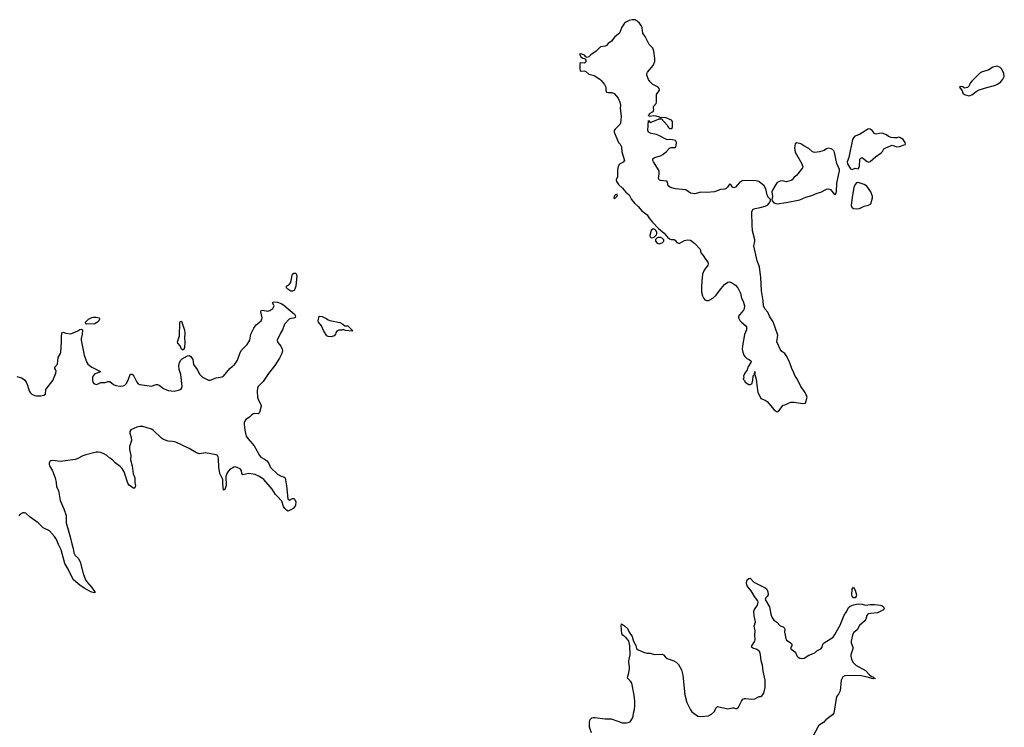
# Model space of a CAD drawing. Header units: inches. Extents: x 1552086 to 1694788, y 812325 to 917226.
# Tile 72 of 109: x 1623007 to 1636164, y 863960 to 873410. Entities that reach past the tile are written whole.
import ezdxf

# ---------------------------------------------------------------- set-up
doc = ezdxf.new("R2010")
doc.units = ezdxf.units.IN
doc.header["$MEASUREMENT"] = 0
for name, color, linetype in [('B6826', 7, 'Continuous'), ('B6827', 7, 'Continuous'), ('B6836', 7, 'Continuous'), ('B6837', 7, 'Continuous')]:
    doc.layers.add(name, color=color, linetype=linetype)

msp = doc.modelspace()

# ---------------------------------------------------------------- linework, layer by layer
at = {"layer": 'B6826', "color": 6, "elevation": 900}
for points in [[(1626706, 870000), (1626708, 869990), (1626695, 869850), (1626684, 869810), (1626670, 869792), (1626650, 869786), (1626630, 869785), (1626591, 869810), (1626570, 869830), (1626571, 869850), (1626610, 869879), (1626624, 869896), (1626634, 869926), (1626648, 870000)], [(1622970, 868647), (1623030, 868627), (1623055, 868615), (1623070, 868601), (1623091, 868570), (1623110, 868530), (1623134, 868454), (1623147, 868430), (1623167, 868410), (1623208, 868390), (1623230, 868387), (1623290, 868385), (1623330, 868397), (1623350, 868410), (1623357, 868470), (1623367, 868490), (1623450, 868593), (1623490, 868690), (1623495, 868715), (1623491, 868731), (1623478, 868750), (1623478, 868770), (1623510, 868810), (1623520, 868900), (1623550, 868950), (1623557, 868970), (1623565, 869110), (1623563, 869170), (1623570, 869230), (1623590, 869235), (1623623, 869223), (1623690, 869214), (1623784, 869256), (1623810, 869273), (1623830, 869278), (1623844, 869270), (1623844, 869264), (1623843, 869210), (1623829, 869151), (1623829, 869130), (1623867, 868930), (1623905, 868830), (1623918, 868810), (1623970, 868770), (1624086, 868710), (1624063, 868697), (1624010, 868679), (1623990, 868656), (1623981, 868630), (1623979, 868590), (1623982, 868570), (1623997, 868550), (1624030, 868538), (1624055, 868545), (1624090, 868566), (1624150, 868563), (1624190, 868578), (1624210, 868579), (1624260, 868540), (1624290, 868527), (1624350, 868517), (1624390, 868522), (1624410, 868530), (1624432, 868550), (1624461, 868610), (1624481, 868670), (1624490, 868677), (1624510, 868676), (1624534, 868650), (1624570, 868569), (1624588, 868548), (1624610, 868537), (1624770, 868517), (1624830, 868537), (1624850, 868536), (1624870, 868529), (1624930, 868486), (1624990, 868459), (1625070, 868451), (1625130, 868462), (1625150, 868470), (1625170, 868486), (1625179, 868510), (1625158, 868670), (1625137, 868737), (1625132, 868790), (1625140, 868830), (1625159, 868861), (1625179, 868881), (1625250, 868923), (1625270, 868926), (1625294, 868914), (1625320, 868870), (1625330, 868805), (1625377, 868737), (1625415, 868670), (1625450, 868636), (1625530, 868598), (1625550, 868594), (1625630, 868626), (1625710, 868640), (1625730, 868648), (1625815, 868750), (1625876, 868804), (1625893, 868827), (1625915, 868865), (1625948, 868952), (1625968, 868990), (1626047, 869073), (1626070, 869107), (1626080, 869130), (1626097, 869210), (1626134, 869290), (1626167, 869333), (1626234, 869390), (1626244, 869410), (1626246, 869430), (1626230, 869510), (1626234, 869526), (1626250, 869530), (1626321, 869519), (1626350, 869525), (1626390, 869554), (1626409, 869589), (1626384, 869630), (1626390, 869636), (1626410, 869640), (1626450, 869636), (1626500, 869620), (1626538, 869598), (1626678, 869478), (1626690, 869450), (1626686, 869434), (1626670, 869423), (1626630, 869420), (1626609, 869411), (1626551, 869350), (1626539, 869330), (1626520, 869270), (1626490, 869222), (1626448, 869130), (1626450, 869110), (1626457, 869097), (1626495, 869050), (1626515, 869010), (1626519, 868990), (1626510, 868950), (1626480, 868890), (1626414, 868790), (1626330, 868687), (1626262, 868578), (1626195, 868510), (1626185, 868490), (1626178, 868450), (1626185, 868370), (1626197, 868330), (1626229, 868270), (1626232, 868250), (1626210, 868163), (1626192, 868148), (1626150, 868151), (1626130, 868145), (1626110, 868132), (1626077, 868103), (1626028, 868070), (1626014, 868050), (1626008, 868030), (1626008, 868010), (1626016, 867930), (1626034, 867850), (1626055, 867815), (1626138, 867718), (1626182, 867650), (1626209, 867589), (1626230, 867568), (1626280, 867540), (1626303, 867523), (1626331, 867490), (1626356, 867430), (1626450, 867340), (1626490, 867318), (1626542, 867302), (1626553, 867293), (1626574, 867186), (1626588, 867010), (1626610, 866992), (1626650, 867014), (1626670, 867014), (1626682, 867002), (1626695, 866970), (1626693, 866927), (1626686, 866914), (1626659, 866881), (1626630, 866864), (1626592, 866848), (1626570, 866861), (1626550, 866882), (1626533, 866910), (1626510, 866980), (1626449, 867049), (1626425, 867070), (1626381, 867141), (1626270, 867269), (1626210, 867311), (1626155, 867335), (1626070, 867349), (1625990, 867330), (1625977, 867350), (1625970, 867390), (1625953, 867410), (1625890, 867438), (1625870, 867435), (1625810, 867398), (1625787, 867373), (1625774, 867350), (1625761, 867310), (1625764, 867190), (1625750, 867138), (1625730, 867129), (1625721, 867210), (1625722, 867270), (1625689, 867330), (1625683, 867350), (1625666, 867434), (1625664, 867544), (1625658, 867570), (1625648, 867588), (1625630, 867598), (1625490, 867624), (1625410, 867614), (1625370, 867624), (1625270, 867683), (1625092, 867770), (1625050, 867779), (1624990, 867780), (1624930, 867803), (1624902, 867822), (1624790, 867928), (1624770, 867942), (1624650, 867976), (1624610, 867977), (1624572, 867968), (1624490, 867932), (1624480, 867910), (1624480, 867890), (1624497, 867830), (1624501, 867790), (1624472, 867710), (1624472, 867670), (1624490, 867590), (1624487, 867530), (1624508, 867450), (1624525, 867345), (1624545, 867290), (1624544, 867230), (1624552, 867190), (1624550, 867170), (1624543, 867157), (1624531, 867149), (1624470, 867193), (1624450, 867220), (1624404, 867370), (1624376, 867416), (1624350, 867441), (1624283, 867490), (1624248, 867530), (1624210, 867554), (1624170, 867590), (1624140, 867610), (1624090, 867630), (1624056, 867636), (1624030, 867635), (1623890, 867600), (1623850, 867586), (1623776, 867544), (1623750, 867536), (1623550, 867511), (1623450, 867523), (1623421, 867519), (1623408, 867510), (1623400, 867490), (1623400, 867470), (1623406, 867450), (1623446, 867386), (1623481, 867290), (1623496, 867230), (1623498, 867170), (1623524, 867124), (1623547, 866990), (1623598, 866878), (1623626, 866790), (1623628, 866690), (1623683, 866503), (1623703, 866410), (1623723, 866350), (1623731, 866290), (1623750, 866253), (1623790, 866220), (1623816, 866170), (1623853, 866013), (1623886, 865930), (1623903, 865903), (1623967, 865830), (1624012, 865770), (1624010, 865758), (1623990, 865759), (1623957, 865770), (1623870, 865819), (1623810, 865860), (1623725, 865930), (1623670, 866033), (1623656, 866070), (1623610, 866150), (1623561, 866330), (1623523, 866403), (1623499, 866470), (1623472, 866510), (1623405, 866585), (1623322, 866622), (1623253, 866693), (1623147, 866767), (1623090, 866821), (1623070, 866826), (1623050, 866823), (1623010, 866802), (1622994, 866786)]]:
    msp.add_lwpolyline(points, dxfattribs=at)
for points in [[(1627350, 869321), (1627390, 869322), (1627435, 869275), (1627444, 869270), (1627443, 869263), (1627454, 869250), (1627359, 869259), (1627330, 869273), (1627310, 869264), (1627270, 869263), (1627243, 869250), (1627231, 869230), (1627226, 869210), (1627210, 869187), (1627170, 869175), (1627130, 869178), (1627110, 869190), (1627070, 869249), (1627040, 869320), (1627000, 869370), (1626993, 869390), (1627008, 869452), (1627050, 869444), (1627110, 869417), (1627130, 869400), (1627150, 869393), (1627286, 869366), (1627324, 869344)], [(1623905, 869345), (1623889, 869350), (1623884, 869370), (1623926, 869410), (1623970, 869432), (1623990, 869438), (1624030, 869437), (1624067, 869427), (1624073, 869410), (1624063, 869390), (1624048, 869370), (1624010, 869350)], [(1625190, 868997), (1625170, 869009), (1625153, 869053), (1625119, 869090), (1625116, 869110), (1625141, 869190), (1625145, 869355), (1625150, 869379), (1625170, 869383), (1625210, 869263), (1625215, 869230), (1625209, 869151), (1625215, 869110), (1625210, 869030)]]:
    msp.add_lwpolyline(points, close=True, dxfattribs=at)
at = {"layer": 'B6827', "color": 6, "elevation": 900}
msp.add_lwpolyline([(1626648, 870000), (1626650, 870010), (1626670, 870026), (1626690, 870027), (1626704, 870010), (1626706, 870000)], dxfattribs=at)
at = {"layer": 'B6836', "color": 6}
for points, elevation in [([(1632131, 870000), (1632125, 869970), (1632116, 869850), (1632118, 869770), (1632130, 869721), (1632147, 869687), (1632163, 869670), (1632190, 869658), (1632210, 869659), (1632230, 869667), (1632270, 869692), (1632310, 869727), (1632379, 869821), (1632427, 869873), (1632470, 869903), (1632490, 869907), (1632519, 869899), (1632570, 869865), (1632605, 869830), (1632637, 869757), (1632653, 869690), (1632674, 869650), (1632691, 869590), (1632688, 869550), (1632680, 869530), (1632658, 869502), (1632624, 869470), (1632611, 869450), (1632611, 869430), (1632630, 869395), (1632650, 869372), (1632710, 869321), (1632717, 869310), (1632719, 869290), (1632718, 869270), (1632693, 869207), (1632664, 869056), (1632663, 869010), (1632669, 868969), (1632682, 868930), (1632697, 868910), (1632725, 868885), (1632755, 868870), (1632781, 868850), (1632779, 868830), (1632735, 868770), (1632726, 868734), (1632697, 868690), (1632681, 868650), (1632682, 868630), (1632674, 868610), (1632694, 868590), (1632702, 868570), (1632750, 868538), (1632770, 868536), (1632790, 868545), (1632805, 868590), (1632810, 868654), (1632826, 868670), (1632830, 868712), (1632831, 868670), (1632847, 868610), (1632855, 868530), (1632872, 868432), (1632904, 868364), (1632912, 868352), (1632970, 868330), (1632993, 868313), (1633090, 868199), (1633130, 868171), (1633150, 868185), (1633171, 868209), (1633190, 868241), (1633210, 868261), (1633230, 868266), (1633310, 868302), (1633350, 868304), (1633470, 868283), (1633509, 868290), (1633530, 868370), (1633501, 868430), (1633445, 868510), (1633395, 868615), (1633368, 868648), (1633353, 868693), (1633325, 868750), (1633290, 868850), (1633250, 868927), (1633230, 868954), (1633190, 868978), (1633169, 869010), (1633125, 869110), (1633136, 869196), (1633074, 869374), (1633030, 869440), (1633002, 869502), (1632964, 869550), (1632946, 869590), (1632943, 869657), (1632919, 869790), (1632910, 869970), (1632906, 870000)], 1000), ([(1630647, 863887), (1630623, 863963), (1630619, 863990), (1630620, 864030), (1630630, 864063), (1630653, 864087), (1630670, 864092), (1630692, 864092), (1630830, 864075), (1630910, 864072), (1631062, 864022), (1631110, 864018), (1631137, 864023), (1631166, 864034), (1631196, 864084), (1631205, 864110), (1631210, 864150), (1631223, 864197), (1631227, 864253), (1631226, 864310), (1631217, 864390), (1631185, 864550), (1631170, 864578), (1631132, 864610), (1631129, 864630), (1631142, 864670), (1631155, 864735), (1631155, 864770), (1631146, 864830), (1631147, 864850), (1631166, 864930), (1631162, 865050), (1631152, 865092), (1631140, 865120), (1631113, 865153), (1631065, 865190), (1631055, 865210), (1631046, 865314), (1631050, 865341), (1631090, 865316), (1631130, 865278), (1631151, 865230), (1631190, 865175), (1631204, 865124), (1631240, 865050), (1631250, 865013), (1631270, 864996), (1631344, 864964), (1631389, 864949), (1631430, 864949), (1631490, 864931), (1631590, 864935), (1631610, 864929), (1631636, 864896), (1631659, 864879), (1631750, 864850), (1631781, 864830), (1631810, 864801), (1631850, 864728), (1631870, 864657), (1631896, 864396), (1631922, 864290), (1631970, 864192), (1631990, 864168), (1632050, 864123), (1632070, 864110), (1632110, 864103), (1632210, 864115), (1632250, 864136), (1632290, 864170), (1632310, 864214), (1632330, 864236), (1632470, 864208), (1632530, 864222), (1632550, 864220), (1632570, 864212), (1632590, 864213), (1632611, 864229), (1632650, 864310), (1632670, 864334), (1632690, 864344), (1632710, 864346), (1632790, 864337), (1632830, 864340), (1632890, 864373), (1632910, 864373), (1632930, 864384), (1632950, 864414), (1632968, 864490), (1632968, 864590), (1632941, 864710), (1632934, 864790), (1632915, 864850), (1632908, 864930), (1632903, 864950), (1632892, 864972), (1632872, 864992), (1632850, 865003), (1632812, 865012), (1632784, 865030), (1632790, 865050), (1632831, 865109), (1632836, 865130), (1632829, 865189), (1632836, 865250), (1632822, 865310), (1632840, 865370), (1632820, 865450), (1632816, 865510), (1632825, 865535), (1632867, 865590), (1632874, 865630), (1632870, 865650), (1632826, 865706), (1632782, 865782), (1632739, 865830), (1632727, 865850), (1632721, 865890), (1632726, 865930), (1632750, 865947), (1632770, 865952), (1632818, 865898), (1632970, 865823), (1632990, 865805), (1633006, 865770), (1633009, 865731), (1632994, 865706), (1632976, 865690), (1632969, 865669), (1633025, 865570), (1633044, 865470), (1633056, 865430), (1633086, 865390), (1633123, 865363), (1633170, 865314), (1633210, 865304), (1633224, 865290), (1633229, 865269), (1633228, 865230), (1633251, 865130), (1633309, 865090), (1633324, 865070), (1633323, 865050), (1633312, 865030), (1633310, 865010), (1633363, 864970), (1633378, 864950), (1633393, 864913), (1633410, 864895), (1633430, 864883), (1633450, 864879), (1633490, 864884), (1633550, 864923), (1633610, 864944), (1633630, 864956), (1633660, 864980), (1633712, 865010), (1633729, 865030), (1633741, 865070), (1633755, 865090), (1633875, 865165), (1633901, 865199), (1633970, 865325), (1634024, 865456), (1634056, 865504), (1634082, 865558), (1634102, 865578), (1634150, 865597), (1634210, 865607), (1634265, 865605), (1634310, 865592), (1634370, 865600), (1634430, 865600), (1634510, 865592), (1634527, 865587), (1634550, 865570), (1634560, 865550), (1634548, 865530), (1634470, 865490), (1634378, 865482), (1634346, 865474), (1634335, 865465), (1634327, 865453), (1634314, 865406), (1634300, 865380), (1634230, 865319), (1634197, 865263), (1634150, 865223), (1634137, 865190), (1634119, 865110), (1634118, 865090), (1634142, 865030), (1634141, 865010), (1634114, 864930), (1634112, 864910), (1634121, 864870), (1634141, 864830), (1634180, 864790), (1634310, 864721), (1634363, 864663), (1634385, 864645), (1634418, 864630), (1634421, 864621), (1634438, 864610), (1634410, 864607), (1634332, 864632), (1634250, 864646), (1634130, 864654), (1634033, 864647), (1634007, 864633), (1633986, 864590), (1633970, 864449), (1633950, 864401), (1633925, 864375), (1633915, 864345), (1633888, 864150), (1633870, 864126), (1633780, 864060), (1633750, 864026), (1633702, 863998), (1633681, 863979), (1633599, 863830)], 900)]:
    msp.add_lwpolyline(points, dxfattribs=dict(at, elevation=elevation))
at = {"layer": 'B6836', "color": 6, "elevation": 900}
msp.add_lwpolyline([(1634148, 865688), (1634131, 865710), (1634127, 865730), (1634133, 865807), (1634150, 865830), (1634171, 865790), (1634189, 865730), (1634184, 865710), (1634170, 865689)], close=True, dxfattribs=at)
at = {"layer": 'B6837', "color": 6, "elevation": 1000}
msp.add_lwpolyline([(1632906, 870000), (1632893, 870110), (1632860, 870190), (1632817, 870390), (1632832, 870450), (1632832, 870470), (1632800, 870590), (1632793, 870670), (1632790, 870830), (1632792, 870850), (1632810, 870878), (1632835, 870890), (1632900, 870900), (1632970, 870919), (1633003, 870937), (1633022, 870958), (1633041, 870990), (1633038, 871010), (1633006, 871046), (1632993, 871070), (1632976, 871150), (1632953, 871193), (1632882, 871250), (1632850, 871260), (1632670, 871262), (1632630, 871241), (1632570, 871175), (1632550, 871166), (1632530, 871175), (1632510, 871207), (1632490, 871212), (1632467, 871173), (1632445, 871155), (1632430, 871148), (1632370, 871144), (1632290, 871110), (1632190, 871101), (1632110, 871105), (1632030, 871086), (1631970, 871093), (1631910, 871138), (1631768, 871150), (1631705, 871170), (1631690, 871176), (1631673, 871193), (1631661, 871241), (1631653, 871253), (1631570, 871261), (1631551, 871271), (1631541, 871290), (1631554, 871350), (1631551, 871390), (1631474, 871510), (1631467, 871530), (1631468, 871550), (1631490, 871570), (1631570, 871593), (1631602, 871610), (1631650, 871650), (1631690, 871696), (1631710, 871701), (1631770, 871705), (1631776, 871710), (1631780, 871730), (1631782, 871770), (1631770, 871796), (1631730, 871806), (1631650, 871812), (1631630, 871817), (1631558, 871858), (1631515, 871875), (1631443, 871890), (1631410, 871906), (1631400, 871930), (1631410, 872062), (1631430, 872038), (1631510, 872067), (1631550, 872087), (1631584, 872084), (1631660, 872000), (1631675, 871970), (1631690, 871957), (1631710, 871958), (1631729, 871970), (1631732, 872050), (1631717, 872070), (1631630, 872104), (1631570, 872098), (1631558, 872110), (1631510, 872122), (1631470, 872124), (1631430, 872119), (1631410, 872126), (1631417, 872150), (1631430, 872163), (1631462, 872178), (1631475, 872190), (1631480, 872210), (1631474, 872230), (1631475, 872250), (1631511, 872289), (1631516, 872310), (1631518, 872410), (1631556, 872470), (1631554, 872490), (1631537, 872510), (1631466, 872546), (1631430, 872578), (1631409, 872610), (1631387, 872670), (1631386, 872690), (1631396, 872710), (1631470, 872796), (1631495, 872850), (1631496, 872890), (1631480, 872990), (1631466, 873030), (1631419, 873079), (1631367, 873187), (1631333, 873230), (1631323, 873303), (1631310, 873332), (1631290, 873362), (1631259, 873390), (1631230, 873407), (1631190, 873410), (1631150, 873398), (1631117, 873383), (1631090, 873362), (1631053, 873310), (1631020, 873230), (1630960, 873180), (1630915, 873125), (1630870, 873090), (1630850, 873066), (1630830, 873056), (1630770, 873047), (1630711, 872989), (1630638, 872942), (1630610, 872913), (1630590, 872904), (1630573, 872913), (1630554, 872934), (1630530, 872946), (1630507, 872953), (1630487, 872950), (1630511, 872910), (1630530, 872896), (1630552, 872892), (1630564, 872884), (1630571, 872871), (1630570, 872846), (1630554, 872830), (1630505, 872835), (1630490, 872826), (1630491, 872751), (1630498, 872730), (1630510, 872723), (1630550, 872727), (1630570, 872716), (1630610, 872682), (1630683, 872663), (1630757, 872617), (1630778, 872598), (1630823, 872543), (1630838, 872510), (1630839, 872470), (1630850, 872444), (1630870, 872438), (1630918, 872438), (1630950, 872422), (1631003, 872363), (1631027, 872310), (1631034, 872270), (1631031, 872230), (1631043, 872117), (1631037, 872030), (1631030, 872013), (1630963, 871950), (1630951, 871930), (1630951, 871910), (1631010, 871770), (1631030, 871746), (1631048, 871710), (1631053, 871647), (1631087, 871530), (1631070, 871509), (1631020, 871480), (1631003, 871450), (1630997, 871410), (1630996, 871310), (1630976, 871270), (1630980, 871250), (1631010, 871210), (1631062, 871162), (1631108, 871108), (1631153, 871070), (1631183, 871010), (1631221, 870961), (1631273, 870913), (1631319, 870859), (1631390, 870803), (1631419, 870759), (1631465, 870705), (1631543, 870623), (1631617, 870557), (1631664, 870504), (1631690, 870483), (1631710, 870475), (1631754, 870474), (1631767, 870467), (1631774, 870450), (1631790, 870434), (1631810, 870424), (1631830, 870426), (1631890, 870462), (1631930, 870471), (1631970, 870465), (1632030, 870422), (1632096, 870350), (1632105, 870330), (1632105, 870310), (1632115, 870290), (1632142, 870262), (1632170, 870210), (1632200, 870170), (1632208, 870150), (1632200, 870130), (1632153, 870067), (1632132, 870010), (1632131, 870000)], dxfattribs=at)
for points in [[(1636070, 872788), (1636010, 872775), (1635950, 872737), (1635870, 872713), (1635841, 872699), (1635730, 872589), (1635710, 872563), (1635694, 872526), (1635670, 872504), (1635630, 872497), (1635610, 872513), (1635590, 872519), (1635570, 872515), (1635565, 872510), (1635600, 872460), (1635611, 872430), (1635630, 872411), (1635690, 872395), (1635710, 872397), (1635730, 872407), (1635790, 872450), (1635828, 872472), (1635930, 872505), (1636035, 872530), (1636072, 872548), (1636118, 872582), (1636145, 872615), (1636164, 872650), (1636159, 872690), (1636130, 872750), (1636109, 872770)], [(1634350, 871954), (1634342, 871950), (1634301, 871919), (1634230, 871877), (1634167, 871853), (1634148, 871832), (1634136, 871810), (1634088, 871570), (1634065, 871510), (1634070, 871483), (1634110, 871416), (1634130, 871408), (1634170, 871428), (1634210, 871417), (1634230, 871450), (1634234, 871546), (1634250, 871565), (1634270, 871564), (1634330, 871516), (1634350, 871509), (1634370, 871514), (1634441, 871579), (1634520, 871630), (1634537, 871650), (1634555, 871685), (1634570, 871696), (1634650, 871731), (1634667, 871733), (1634730, 871714), (1634764, 871716), (1634837, 871743), (1634842, 871750), (1634839, 871770), (1634813, 871810), (1634770, 871836), (1634750, 871839), (1634726, 871834), (1634690, 871833), (1634650, 871837), (1634618, 871850), (1634590, 871874), (1634534, 871894), (1634491, 871891), (1634450, 871880), (1634430, 871890), (1634399, 871930), (1634373, 871950)], [(1633390, 871765), (1633370, 871750), (1633362, 871698), (1633370, 871639), (1633453, 871493), (1633470, 871450), (1633468, 871430), (1633406, 871350), (1633388, 871330), (1633354, 871306), (1633330, 871270), (1633318, 871262), (1633250, 871246), (1633196, 871256), (1633170, 871255), (1633130, 871235), (1633109, 871211), (1633065, 871135), (1633057, 871110), (1633065, 871050), (1633057, 871010), (1633064, 870990), (1633086, 870966), (1633110, 870954), (1633130, 870952), (1633250, 870967), (1633430, 871003), (1633510, 871038), (1633590, 871062), (1633665, 871095), (1633712, 871108), (1633790, 871146), (1633810, 871150), (1633840, 871140), (1633861, 871121), (1633890, 871081), (1633910, 871077), (1633923, 871117), (1633926, 871226), (1633960, 871390), (1633960, 871410), (1633925, 871490), (1633897, 871637), (1633890, 871652), (1633870, 871676), (1633850, 871687), (1633810, 871692), (1633790, 871687), (1633755, 871665), (1633696, 871644), (1633630, 871635), (1633603, 871643), (1633550, 871690), (1633484, 871724), (1633445, 871750)], [(1634210, 871237), (1634189, 871231), (1634170, 871209), (1634153, 871170), (1634130, 871042), (1634119, 870930), (1634126, 870906), (1634150, 870888), (1634190, 870882), (1634230, 870888), (1634290, 870918), (1634350, 870934), (1634382, 870950), (1634401, 871030), (1634401, 871050), (1634379, 871110), (1634328, 871188), (1634290, 871210)], [(1630990, 871078), (1630970, 871073), (1630950, 871054), (1630946, 871030), (1630950, 871022), (1630970, 871032), (1630988, 871050), (1630994, 871070)], [(1631470, 870615), (1631447, 870593), (1631427, 870530), (1631431, 870510), (1631441, 870501), (1631450, 870496), (1631470, 870499), (1631490, 870511), (1631510, 870531), (1631521, 870550), (1631522, 870570), (1631512, 870592), (1631493, 870610)], [(1631570, 870501), (1631541, 870499), (1631525, 870495), (1631505, 870475), (1631505, 870450), (1631525, 870425), (1631550, 870418), (1631590, 870428), (1631612, 870450), (1631612, 870470), (1631594, 870494)]]:
    msp.add_lwpolyline(points, close=True, dxfattribs=at)

doc.saveas('drawing.dxf')
